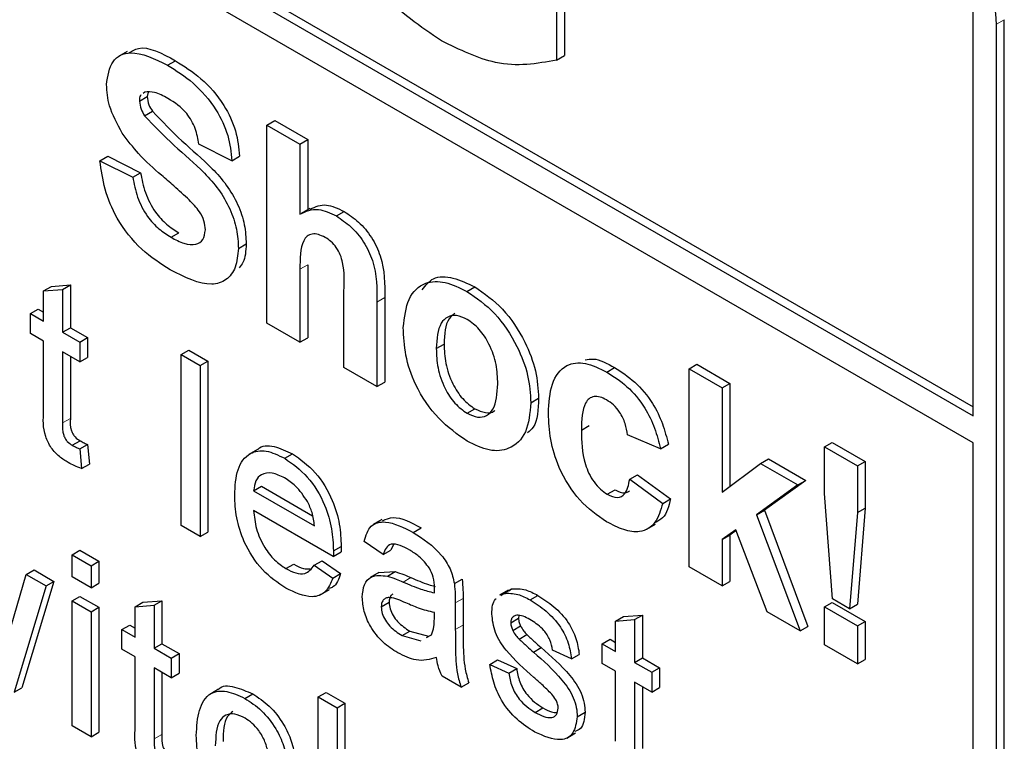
# Paper-space layout 'Blatt2' of a CAD drawing. Header units: millimetres. Extents: x 5 to 418, y 2 to 292.
# Tile 21 of 74: x 107.59 to 110.57, y 176.53 to 178.71. Entities that reach past the tile are written whole.
import ezdxf

# ---------------------------------------------------------------- set-up
doc = ezdxf.new("R2010")
doc.units = ezdxf.units.MM

psp = doc.layouts.new('Blatt2')

# ---------------------------------------------------------------- linework, layer by layer
at = {"color": 7, "linetype": 'Continuous', "lineweight": 25}
for p, q in [((101.5659, 182.686), (110.4754, 177.5426)), ((101.5423, 182.6724), (110.4754, 177.5154)), ((110.4754, 177.4337), (101.5423, 182.5907)), ((109.2158, 178.9731), (109.2158, 178.5905)), ((109.2394, 178.9867), (109.2394, 178.6041)), ((110.4754, 177.5154), (110.4754, 178.74)), ((110.5461, 174.8887), (110.5461, 178.6992)), ((110.5697, 174.9023), (110.5697, 178.7128)), ((107.9177, 178.6171), (107.8912, 178.6017)), ((109.2158, 178.5905), (109.2394, 178.6041)), ((108.0397, 178.5752), (108.0633, 178.5888)), ((107.9709, 178.4938), (107.9657, 178.4897)), ((107.9806, 178.4935), (107.9782, 178.4805)), ((107.9546, 178.4669), (107.9782, 178.4805)), ((107.97, 178.4224), (107.9936, 178.436)), ((108.3402, 178.394), (108.3638, 178.4076)), ((108.3638, 178.4076), (108.4635, 178.3501)), ((108.3402, 177.7952), (108.3402, 178.394)), ((108.3402, 178.394), (108.4399, 178.3365)), ((108.2338, 178.2865), (108.1341, 178.3364)), ((108.4399, 178.3365), (108.4635, 178.3501)), ((108.4399, 178.3365), (108.4399, 178.1246)), ((108.4635, 178.3501), (108.4635, 178.1384)), ((107.8349, 178.2865), (107.8585, 178.3001)), ((107.8349, 178.2865), (107.9347, 178.2366)), ((107.8585, 178.3001), (107.9582, 178.2502)), ((108.2338, 178.2865), (108.2574, 178.3001)), ((107.9347, 178.2366), (107.9582, 178.2502)), ((108.4702, 178.1423), (108.4437, 178.127)), ((108.5501, 178.1193), (108.5737, 178.1329)), ((108.0502, 178.0548), (108.0737, 178.0684)), ((108.2538, 178.0211), (108.2773, 178.0347)), ((108.4399, 177.958), (108.4399, 177.7377)), ((108.4635, 177.9716), (108.4635, 177.7513)), ((107.6649, 177.8928), (107.6885, 177.9065)), ((107.6649, 177.8928), (107.7223, 177.8974)), ((107.6649, 177.8009), (107.6649, 177.8928)), ((107.6885, 177.9065), (107.7459, 177.911)), ((107.7223, 177.8974), (107.7459, 177.911)), ((107.7223, 177.8974), (107.7223, 177.7677)), ((107.7459, 177.911), (107.7459, 177.7813)), ((108.5729, 177.6609), (108.5729, 177.8932)), ((108.9448, 177.8914), (108.9684, 177.905)), ((108.6962, 177.8723), (108.6962, 177.6169)), ((107.6247, 177.8241), (107.6483, 177.8377)), ((107.6483, 177.8377), (107.6649, 177.8281)), ((108.6726, 177.8587), (108.6726, 177.6033)), ((107.6247, 177.7644), (107.6247, 177.8241)), ((107.6247, 177.8241), (107.6649, 177.8009)), ((107.7223, 177.7677), (107.7459, 177.7813)), ((107.7459, 177.7813), (107.7976, 177.7515)), ((108.4399, 177.7377), (108.3402, 177.7952)), ((107.6649, 177.7412), (107.6247, 177.7644)), ((107.6649, 177.5291), (107.6649, 177.7412)), ((107.7223, 177.7677), (107.774, 177.7379)), ((107.774, 177.7379), (107.7976, 177.7515)), ((107.7976, 177.7515), (107.7976, 177.6918)), ((108.4399, 177.7377), (108.4635, 177.7513)), ((107.774, 177.7379), (107.774, 177.6782)), ((108.0806, 177.7001), (108.1042, 177.7137)), ((108.1042, 177.7137), (108.1616, 177.6806)), ((108.8521, 177.7185), (108.8757, 177.7321)), ((107.774, 177.6782), (107.7223, 177.708)), ((107.7223, 177.708), (107.7223, 177.4936)), ((107.7459, 177.6944), (107.7459, 177.5072)), ((107.774, 177.6782), (107.7976, 177.6918)), ((108.0806, 177.183), (108.0806, 177.7001)), ((108.0806, 177.7001), (108.138, 177.667)), ((108.138, 177.667), (108.1616, 177.6806)), ((108.138, 177.667), (108.138, 177.1498)), ((108.1616, 177.6806), (108.1616, 177.1634)), ((108.6726, 177.6033), (108.5729, 177.6609)), ((109.3678, 177.6472), (109.3914, 177.6609)), ((109.6166, 177.6572), (109.6402, 177.6708)), ((109.6166, 177.0584), (109.6166, 177.6572)), ((109.6166, 177.6572), (109.7163, 177.5996)), ((109.6402, 177.6708), (109.7399, 177.6132)), ((108.6726, 177.6033), (108.6962, 177.6169)), ((109.7163, 177.5996), (109.7399, 177.6132)), ((109.7163, 177.5996), (109.7163, 177.2842)), ((109.7399, 177.6132), (109.7399, 177.3019)), ((109.138, 177.5547), (109.1615, 177.5683)), ((108.9454, 177.5226), (108.9689, 177.5362)), ((109.2909, 177.4717), (109.3144, 177.4853)), ((109.5302, 177.4153), (109.4305, 177.4575)), ((107.7515, 177.426), (107.7751, 177.4396)), ((107.774, 177.4147), (107.7976, 177.4283)), ((107.774, 177.4147), (107.7798, 177.3557)), ((107.7976, 177.4283), (107.8033, 177.3693)), ((108.3116, 177.4133), (108.2851, 177.398)), ((109.5302, 177.4153), (109.5538, 177.4289)), ((110.0258, 177.421), (110.0493, 177.4346)), ((110.0258, 177.421), (110.1255, 177.3634)), ((110.0258, 177.2801), (110.0258, 177.421)), ((110.0493, 177.4346), (110.1491, 177.377)), ((110.4754, 174.9295), (110.4754, 177.4337)), ((108.3938, 177.3867), (108.4173, 177.4003)), ((109.8327, 177.3712), (109.8562, 177.3848)), ((109.8562, 177.3848), (109.9693, 177.3196)), ((107.7798, 177.3557), (107.8033, 177.3693)), ((109.7163, 177.2842), (109.8327, 177.3712)), ((109.8327, 177.3712), (109.9457, 177.306)), ((110.1255, 177.3634), (110.1491, 177.377)), ((110.1255, 177.3634), (110.1255, 177.2226)), ((110.1491, 177.377), (110.1491, 177.2362)), ((109.4371, 177.3232), (109.4607, 177.3368)), ((109.4607, 177.3368), (109.5604, 177.2639)), ((108.2999, 177.2884), (108.3235, 177.302)), ((108.3235, 177.302), (108.4782, 177.2127)), ((109.4371, 177.3232), (109.5368, 177.2503)), ((109.9457, 177.306), (109.8205, 177.2159)), ((109.9693, 177.3196), (109.8441, 177.2295)), ((109.9457, 177.306), (109.9693, 177.3196)), ((108.2999, 177.2884), (108.4837, 177.1823)), ((109.3692, 177.278), (109.3927, 177.2916)), ((110.0498, 176.9618), (110.0258, 177.2801)), ((109.5368, 177.2503), (109.5604, 177.2639)), ((110.1255, 177.2226), (110.1491, 177.2362)), ((110.1491, 177.2362), (110.1255, 176.9454)), ((108.5408, 177.0897), (108.2999, 177.2287)), ((109.8205, 177.2159), (109.8441, 177.2295)), ((109.8205, 177.2159), (109.9523, 176.8646)), ((109.8441, 177.2295), (109.9759, 176.8782)), ((110.1255, 177.2226), (110.1019, 176.9317)), ((108.138, 177.1498), (108.0806, 177.183)), ((108.6875, 177.2013), (108.661, 177.186)), ((108.7824, 177.1624), (108.806, 177.176)), ((109.4885, 177.1719), (109.515, 177.1873)), ((108.138, 177.1498), (108.1616, 177.1634)), ((109.7575, 177.1705), (109.7163, 177.1409)), ((109.7163, 177.1409), (109.7399, 177.1545)), ((109.7585, 177.1679), (109.7399, 177.1545)), ((109.7399, 177.1545), (109.7399, 177.0144)), ((109.8526, 176.9221), (109.7575, 177.1705)), ((108.5411, 177.1065), (108.5647, 177.1201)), ((108.6915, 177.0955), (108.6341, 177.1353)), ((108.7225, 177.1256), (108.7151, 177.1091)), ((109.7163, 177.1409), (109.7163, 177.0008)), ((107.7511, 177.0948), (107.7746, 177.1084)), ((107.7511, 177.0948), (107.8085, 177.0616)), ((107.7511, 177.0285), (107.7511, 177.0948)), ((107.7746, 177.1084), (107.832, 177.0752)), ((108.5408, 177.0897), (108.5644, 177.1033)), ((108.6915, 177.0955), (108.7151, 177.1091)), ((107.8085, 177.0616), (107.832, 177.0752)), ((107.8085, 177.0616), (107.8085, 176.9953)), ((107.832, 177.0752), (107.832, 177.0089)), ((108.3977, 177.0529), (108.4213, 177.0666)), ((108.483, 177.0634), (108.5066, 177.077)), ((108.483, 177.0634), (108.5393, 177.0243)), ((108.5066, 177.077), (108.5629, 177.0379)), ((109.7163, 177.0008), (109.6166, 177.0584)), ((107.5574, 176.8476), (107.6125, 177.0355)), ((107.6125, 177.0355), (107.636, 177.0491)), ((107.6125, 177.0355), (107.6724, 177.0009)), ((107.636, 177.0491), (107.696, 177.0145)), ((107.8085, 176.9953), (107.7511, 177.0285)), ((108.5393, 177.0243), (108.5629, 177.0379)), ((108.6788, 177.041), (108.6522, 177.0257)), ((108.6788, 177.0409), (108.728, 177.0439)), ((108.7044, 177.0302), (108.728, 177.0439)), ((107.6724, 177.0009), (107.5754, 176.679)), ((107.696, 177.0145), (107.599, 176.6926)), ((107.6724, 177.0009), (107.696, 177.0145)), ((107.8085, 176.9953), (107.832, 177.0089)), ((108.9069, 177.0076), (108.9305, 177.0212)), ((109.7163, 177.0008), (109.7399, 177.0144)), ((107.7511, 176.9555), (107.7746, 176.9691)), ((107.7746, 176.9691), (107.832, 176.936)), ((108.5032, 176.9746), (108.5297, 176.9899)), ((109.0698, 176.9876), (109.0433, 176.9723)), ((109.0475, 176.9719), (109.0559, 176.978)), ((109.0559, 176.978), (109.0795, 176.9916)), ((109.0711, 176.9855), (109.0795, 176.9916)), ((109.136, 176.9583), (109.1596, 176.9719)), ((107.7511, 176.9555), (107.8085, 176.9224)), ((107.7511, 176.5776), (107.7511, 176.9555)), ((107.9417, 176.9375), (107.9652, 176.9511)), ((107.9417, 176.9375), (107.9991, 176.942)), ((107.9417, 176.8455), (107.9417, 176.9375)), ((107.9652, 176.9511), (108.0227, 176.9557)), ((107.9991, 176.942), (108.0227, 176.9557)), ((107.9991, 176.942), (107.9991, 176.8123)), ((108.0227, 176.9557), (108.0227, 176.826)), ((108.6858, 176.9375), (108.7093, 176.9511)), ((108.9097, 176.9494), (108.9097, 176.8685)), ((108.9333, 176.963), (108.9333, 176.8821)), ((110.0258, 176.9373), (110.0493, 176.9509)), ((110.0258, 176.8222), (110.0258, 176.9373)), ((110.0258, 176.9373), (110.1255, 176.8797)), ((110.0493, 176.9509), (110.1491, 176.8934)), ((110.1019, 176.9317), (110.0498, 176.9618)), ((110.1019, 176.9317), (110.1255, 176.9454)), ((107.8085, 176.9224), (107.832, 176.936)), ((107.8085, 176.9224), (107.8085, 176.5445)), ((107.832, 176.936), (107.832, 176.5581)), ((108.8463, 176.9007), (108.8465, 176.9198)), ((109.1022, 176.9111), (109.1009, 176.9029)), ((109.3943, 176.8945), (109.4178, 176.9081)), ((109.4178, 176.9081), (109.4752, 176.9127)), ((109.4517, 176.8991), (109.4752, 176.9127)), ((109.4752, 176.9127), (109.4752, 176.783)), ((109.9523, 176.8646), (109.8526, 176.9221)), ((107.9015, 176.8687), (107.9251, 176.8823)), ((107.9251, 176.8823), (107.9417, 176.8727)), ((109.0773, 176.8893), (109.1009, 176.9029)), ((109.0833, 176.866), (109.1069, 176.8796)), ((109.3943, 176.8945), (109.4517, 176.8991)), ((109.3943, 176.8025), (109.3943, 176.8945)), ((109.4517, 176.8991), (109.4517, 176.7694)), ((109.9523, 176.8646), (109.9759, 176.8782)), ((110.1255, 176.8797), (110.1491, 176.8934)), ((110.1255, 176.8797), (110.1255, 176.7646)), ((110.1491, 176.8934), (110.1491, 176.7782)), ((107.9015, 176.809), (107.9015, 176.8687)), ((107.9015, 176.8687), (107.9417, 176.8455)), ((108.7486, 176.8504), (108.7721, 176.864)), ((108.7486, 176.8504), (108.805, 176.8349)), ((108.7721, 176.864), (108.8286, 176.8485)), ((108.8229, 176.8449), (108.8377, 176.8532)), ((109.1023, 176.8399), (109.1258, 176.8535)), ((107.9991, 176.8123), (108.0227, 176.826)), ((108.0227, 176.826), (108.0743, 176.7961)), ((109.3541, 176.8257), (109.3776, 176.8393)), ((109.3541, 176.7661), (109.3541, 176.8257)), ((109.3541, 176.8257), (109.3943, 176.8025)), ((109.3776, 176.8393), (109.3943, 176.8297)), ((110.1255, 176.7646), (110.0258, 176.8222)), ((107.9417, 176.7858), (107.9015, 176.809)), ((107.9991, 176.8123), (108.0508, 176.7825)), ((108.0508, 176.7825), (108.0743, 176.7961)), ((108.0743, 176.7961), (108.0743, 176.7365)), ((109.1457, 176.8004), (109.1693, 176.814)), ((109.2611, 176.78), (109.2036, 176.8065)), ((109.2611, 176.78), (109.2846, 176.7936)), ((107.9417, 176.5738), (107.9417, 176.7858)), ((108.0508, 176.7825), (108.0508, 176.7228)), ((109.0142, 176.7634), (109.0377, 176.777)), ((109.0142, 176.7634), (109.0716, 176.7369)), ((109.0377, 176.777), (109.0952, 176.7505)), ((109.3943, 176.7429), (109.3541, 176.7661)), ((109.4517, 176.7694), (109.4752, 176.783)), ((109.4517, 176.7694), (109.5034, 176.7396)), ((109.4752, 176.783), (109.5269, 176.7532)), ((110.1255, 176.7646), (110.1491, 176.7782)), ((108.0508, 176.7228), (107.9991, 176.7527)), ((107.9991, 176.7527), (107.9991, 176.5382)), ((108.0227, 176.7391), (108.0227, 176.5518)), ((108.0508, 176.7228), (108.0743, 176.7365)), ((109.0716, 176.7369), (109.0952, 176.7505)), ((109.3943, 176.5308), (109.3943, 176.7429)), ((109.5034, 176.7396), (109.5269, 176.7532)), ((109.5034, 176.7396), (109.5034, 176.6799)), ((109.5269, 176.7532), (109.5269, 176.6935)), ((108.9269, 176.6944), (108.8695, 176.7276)), ((108.9269, 176.6944), (108.9505, 176.708)), ((109.5034, 176.6799), (109.4517, 176.7097)), ((109.4517, 176.7097), (109.4517, 176.4953)), ((107.5754, 176.679), (107.599, 176.6926)), ((108.1936, 176.6881), (108.1671, 176.6727)), ((108.2734, 176.6606), (108.297, 176.6742)), ((108.4952, 176.6652), (108.5187, 176.6788)), ((108.5187, 176.6788), (108.5761, 176.6457)), ((109.4752, 176.6961), (109.4752, 176.5089)), ((109.5034, 176.6799), (109.5269, 176.6935)), ((108.4952, 176.1481), (108.4952, 176.6652)), ((108.4952, 176.6652), (108.5526, 176.6321)), ((108.5526, 176.6321), (108.5761, 176.6457)), ((108.5761, 176.6457), (108.5761, 176.4588)), ((108.5526, 176.6321), (108.5526, 176.4432)), ((109.1507, 176.6183), (109.1743, 176.6319)), ((109.2783, 176.6051), (109.3019, 176.6187)), ((107.8085, 176.5445), (107.7511, 176.5776)), ((107.8085, 176.5445), (107.832, 176.5581)), ((109.2468, 176.5407), (109.2733, 176.556))]:
    psp.add_line(p, q, dxfattribs=at)
at = {"color": 7, "linetype": 'Continuous', "lineweight": 18}
for p, q in [((110.5461, 178.6992), (110.5697, 178.7128)), ((108.4399, 177.958), (108.4635, 177.9716)), ((108.6726, 177.8587), (108.6962, 177.8723)), ((107.7223, 177.4936), (107.7459, 177.5072)), ((108.7516, 177.0125), (108.7752, 177.0261)), ((108.9097, 176.9494), (108.9333, 176.963)), ((108.9097, 176.8685), (108.9333, 176.8821)), ((107.9991, 176.5382), (108.0227, 176.5518))]:
    psp.add_line(p, q, dxfattribs=at)
at = {"color": 7, "linetype": 'Continuous', "lineweight": 25}
psp.add_arc((110.0344, 178.6759), 0.5123, 2.6055, 57.3945, dxfattribs=at)
for points, knots in [([(108.8676, 178.6489), (108.8047, 178.6917), (108.6793, 178.777), (108.5346, 178.9913), (108.4659, 179.2026), (108.4582, 179.3204), (108.4543, 179.3793)], [0, 0, 0, 0, 0.280091, 0.558748, 0.779191, 1, 1, 1, 1]), ([(109.2158, 178.5905), (109.1562, 178.5798), (109.0497, 178.5608), (108.9233, 178.622), (108.8676, 178.6489)], [0, 0, 0, 0, 0.558963, 1, 1, 1, 1]), ([(107.8549, 178.5164), (107.8589, 178.5424), (107.8668, 178.5944), (107.9371, 178.6255), (108.0007, 178.5943), (108.0397, 178.5752)], [0, 0, 0, 0, 0.279748, 0.559362, 1, 1, 1, 1]), ([(107.9211, 178.6109), (107.9307, 178.6172), (107.9669, 178.641), (108.0225, 178.6109), (108.0633, 178.5888)], [0, 0, 0, 0, 0.265194, 1, 1, 1, 1]), ([(108.0397, 178.5752), (108.0657, 178.5589), (108.1177, 178.5263), (108.1852, 178.4499), (108.2264, 178.3616), (108.2314, 178.3116), (108.2338, 178.2865)], [0, 0, 0, 0, 0.281015, 0.560109, 0.779825, 1, 1, 1, 1]), ([(108.0633, 178.5888), (108.0893, 178.5725), (108.1413, 178.5399), (108.2088, 178.4635), (108.25, 178.3752), (108.2549, 178.3252), (108.2574, 178.3001)], [0, 0, 0, 0, 0.281015, 0.560109, 0.779825, 1, 1, 1, 1]), ([(107.9028, 178.3695), (107.8875, 178.3974), (107.8602, 178.4473), (107.8565, 178.4953), (107.8549, 178.5164)], [0, 0, 0, 0, 0.559266, 1, 1, 1, 1]), ([(107.9598, 178.485), (107.9591, 178.4845), (107.9547, 178.4815), (107.9546, 178.4736), (107.9546, 178.4669)], [0, 0, 0, 0, 0.162945, 1, 1, 1, 1]), ([(108.0409, 178.4747), (108.027, 178.4822), (108.0021, 178.4956), (107.9804, 178.4944), (107.9709, 178.4938)], [0, 0, 0, 0, 0.560544, 1, 1, 1, 1]), ([(107.9546, 178.4669), (107.9556, 178.4586), (107.9573, 178.4436), (107.9661, 178.4289), (107.97, 178.4224)], [0, 0, 0, 0, 0.55848, 1, 1, 1, 1]), ([(107.9782, 178.4805), (107.9792, 178.4722), (107.9809, 178.4572), (107.9897, 178.4425), (107.9936, 178.436)], [0, 0, 0, 0, 0.55848, 1, 1, 1, 1]), ([(108.1341, 178.3364), (108.1315, 178.352), (108.1262, 178.383), (108.0937, 178.4412), (108.0609, 178.462), (108.0409, 178.4747)], [0, 0, 0, 0, 0.281521, 0.560305, 1, 1, 1, 1]), ([(107.9936, 178.436), (108.0231, 178.4053), (108.0822, 178.3436), (108.1605, 178.2799), (108.2187, 178.2143), (108.2535, 178.1549), (108.2747, 178.0917), (108.2765, 178.0537), (108.2773, 178.0347)], [0, 0, 0, 0, 0.249423, 0.500053, 0.625203, 0.750142, 0.874918, 1, 1, 1, 1]), ([(107.97, 178.4224), (107.9995, 178.3917), (108.0586, 178.33), (108.1369, 178.2663), (108.1952, 178.2007), (108.2299, 178.1413), (108.2511, 178.078), (108.2529, 178.0401), (108.2538, 178.0211)], [0, 0, 0, 0, 0.249423, 0.500053, 0.625203, 0.750142, 0.874918, 1, 1, 1, 1]), ([(108.0213, 178.2423), (107.9976, 178.2629), (107.9553, 178.2996), (107.9188, 178.3481), (107.9028, 178.3695)], [0, 0, 0, 0, 0.560768, 1, 1, 1, 1]), ([(108.0475, 177.9565), (108.0183, 177.9751), (107.9602, 178.0121), (107.8868, 178.1031), (107.8468, 178.2016), (107.8389, 178.2582), (107.8349, 178.2865)], [0, 0, 0, 0, 0.280715, 0.55934, 0.779309, 1, 1, 1, 1]), ([(107.9582, 178.2502), (107.9619, 178.2303), (107.9692, 178.1906), (107.9983, 178.1328), (108.0365, 178.0922), (108.0613, 178.0763), (108.0737, 178.0684)], [0, 0, 0, 0, 0.280582, 0.559152, 0.779251, 1, 1, 1, 1]), ([(107.9347, 178.2366), (107.9383, 178.2167), (107.9456, 178.177), (107.9747, 178.1192), (108.013, 178.0786), (108.0378, 178.0627), (108.0502, 178.0548)], [0, 0, 0, 0, 0.280582, 0.559152, 0.779251, 1, 1, 1, 1]), ([(108.1054, 178.1677), (108.0898, 178.1819), (108.0619, 178.2073), (108.0337, 178.2316), (108.0213, 178.2423)], [0, 0, 0, 0, 0.559956, 1, 1, 1, 1]), ([(108.154, 178.0775), (108.1533, 178.0864), (108.1518, 178.1043), (108.1337, 178.1385), (108.1162, 178.1566), (108.1054, 178.1677)], [0, 0, 0, 0, 0.279779, 0.559088, 1, 1, 1, 1]), ([(108.4399, 178.1246), (108.4576, 178.1329), (108.4893, 178.1478), (108.5315, 178.128), (108.5501, 178.1193)], [0, 0, 0, 0, 0.559408, 1, 1, 1, 1]), ([(108.4712, 178.1402), (108.4866, 178.1471), (108.5159, 178.1604), (108.555, 178.1418), (108.5737, 178.1329)], [0, 0, 0, 0, 0.522716, 1, 1, 1, 1]), ([(108.5737, 178.1329), (108.5884, 178.123), (108.6178, 178.1033), (108.6582, 178.0559), (108.6971, 177.9717), (108.6966, 177.9133), (108.6962, 177.8723)], [0, 0, 0, 0, 0.187232, 0.374201, 0.560543, 1, 1, 1, 1]), ([(108.5501, 178.1193), (108.5648, 178.1094), (108.5942, 178.0897), (108.6347, 178.0423), (108.6736, 177.9581), (108.673, 177.8997), (108.6726, 177.8587)], [0, 0, 0, 0, 0.187232, 0.374201, 0.560543, 1, 1, 1, 1]), ([(108.0502, 178.0548), (108.0633, 178.0478), (108.0896, 178.0338), (108.1241, 178.0302), (108.149, 178.0446), (108.1524, 178.0665), (108.154, 178.0775)], [0, 0, 0, 0, 0.281228, 0.561008, 0.781099, 1, 1, 1, 1]), ([(108.5157, 178.0547), (108.5089, 178.0581), (108.4953, 178.0649), (108.4765, 178.0659), (108.4608, 178.0595), (108.4402, 178.0301), (108.44, 177.99), (108.4399, 177.958)], [0, 0, 0, 0, 0.1252698, 0.2505047, 0.3756835, 0.5009631, 1, 1, 1, 1]), ([(108.5729, 177.8932), (108.574, 177.9206), (108.5754, 177.9548), (108.5631, 178.0016), (108.5503, 178.0242), (108.5338, 178.0431), (108.5218, 178.0508), (108.5157, 178.0547)], [0, 0, 0, 0, 0.500563, 0.625443, 0.750179, 0.874937, 1, 1, 1, 1]), ([(108.2538, 178.0211), (108.2518, 178.0012), (108.2478, 177.9613), (108.2185, 177.9228), (108.1543, 177.9025), (108.0915, 177.9343), (108.0475, 177.9565)], [0, 0, 0, 0, 0.186966, 0.374006, 0.560967, 1, 1, 1, 1]), ([(108.2773, 178.0347), (108.2762, 178.0138), (108.2745, 177.9842), (108.2601, 177.9675), (108.2558, 177.9626)], [0, 0, 0, 0, 0.705108, 1, 1, 1, 1]), ([(108.7524, 177.7822), (108.7559, 177.8128), (108.763, 177.8738), (108.8123, 177.9214), (108.8781, 177.9236), (108.9226, 177.9022), (108.9448, 177.8914)], [0, 0, 0, 0, 0.27995, 0.559147, 0.779424, 1, 1, 1, 1]), ([(108.8097, 177.8963), (108.8199, 177.9095), (108.8419, 177.938), (108.9022, 177.9365), (108.9463, 177.9155), (108.9684, 177.905)], [0, 0, 0, 0, 0.30151, 0.650518, 1, 1, 1, 1]), ([(108.9448, 177.8914), (108.9738, 177.8714), (109.0316, 177.8314), (109.0961, 177.733), (109.133, 177.6361), (109.1363, 177.5818), (109.138, 177.5547)], [0, 0, 0, 0, 0.279785, 0.5591242, 0.7793881, 1, 1, 1, 1]), ([(108.9684, 177.905), (108.9973, 177.885), (109.0551, 177.8451), (109.1197, 177.7466), (109.1566, 177.6497), (109.1599, 177.5954), (109.1615, 177.5683)], [0, 0, 0, 0, 0.279785, 0.5591242, 0.7793881, 1, 1, 1, 1]), ([(108.9454, 177.8067), (108.9345, 177.8117), (108.9129, 177.8217), (108.8856, 177.8154), (108.8566, 177.7886), (108.8539, 177.7474), (108.8521, 177.7185)], [0, 0, 0, 0, 0.1869853, 0.3738779, 0.5610219, 1, 1, 1, 1]), ([(108.9086, 177.8252), (108.9021, 177.8203), (108.879, 177.8026), (108.8771, 177.7617), (108.8757, 177.7321)], [0, 0, 0, 0, 0.278205, 1, 1, 1, 1]), ([(109.0382, 177.6119), (109.0375, 177.631), (109.036, 177.669), (109.0161, 177.7282), (108.9834, 177.7794), (108.9581, 177.7976), (108.9454, 177.8067)], [0, 0, 0, 0, 0.281043, 0.560553, 0.78042, 1, 1, 1, 1]), ([(108.9455, 177.4381), (108.9161, 177.459), (108.8574, 177.5005), (108.7885, 177.6), (108.7562, 177.6998), (108.7537, 177.7547), (108.7524, 177.7822)], [0, 0, 0, 0, 0.280145, 0.558899, 0.779053, 1, 1, 1, 1]), ([(108.8521, 177.7185), (108.8528, 177.6993), (108.8543, 177.6611), (108.8742, 177.6015), (108.9071, 177.5501), (108.9326, 177.5318), (108.9454, 177.5226)], [0, 0, 0, 0, 0.281015, 0.560464, 0.780394, 1, 1, 1, 1]), ([(108.8757, 177.7321), (108.8764, 177.7129), (108.8779, 177.6747), (108.8978, 177.6151), (108.9307, 177.5637), (108.9562, 177.5454), (108.9689, 177.5362)], [0, 0, 0, 0, 0.281015, 0.560464, 0.780394, 1, 1, 1, 1]), ([(109.3019, 177.6839), (109.3099, 177.6856), (109.3363, 177.6911), (109.3688, 177.6732), (109.3914, 177.6609)], [0, 0, 0, 0, 0.305493, 1, 1, 1, 1]), ([(109.1911, 177.5224), (109.1929, 177.5538), (109.1963, 177.6164), (109.2385, 177.6719), (109.3018, 177.6798), (109.3458, 177.6581), (109.3678, 177.6472)], [0, 0, 0, 0, 0.280707, 0.559643, 0.779504, 1, 1, 1, 1]), ([(109.3914, 177.6609), (109.412, 177.6477), (109.4531, 177.6215), (109.5054, 177.5591), (109.5382, 177.491), (109.5486, 177.4496), (109.5538, 177.4289)], [0, 0, 0, 0, 0.280457, 0.559337, 0.779383, 1, 1, 1, 1]), ([(109.3678, 177.6472), (109.3884, 177.6341), (109.4296, 177.6079), (109.4819, 177.5455), (109.5146, 177.4774), (109.525, 177.436), (109.5302, 177.4153)], [0, 0, 0, 0, 0.280457, 0.559337, 0.779383, 1, 1, 1, 1]), ([(108.9454, 177.5226), (108.9562, 177.5176), (108.9779, 177.5076), (109.0052, 177.514), (109.0339, 177.5416), (109.0364, 177.5829), (109.0382, 177.6119)], [0, 0, 0, 0, 0.18693, 0.373819, 0.560978, 1, 1, 1, 1]), ([(109.1615, 177.5683), (109.1604, 177.5343), (109.159, 177.4888), (109.1342, 177.4686), (109.1279, 177.4635)], [0, 0, 0, 0, 0.7467925, 1, 1, 1, 1]), ([(109.367, 177.5633), (109.3604, 177.5666), (109.3472, 177.5733), (109.3288, 177.5743), (109.3138, 177.5678), (109.2924, 177.5411), (109.2916, 177.5025), (109.2909, 177.4717)], [0, 0, 0, 0, 0.125319, 0.250544, 0.375796, 0.501063, 1, 1, 1, 1]), ([(109.4305, 177.4575), (109.4286, 177.4689), (109.4249, 177.4914), (109.4092, 177.5244), (109.3883, 177.5494), (109.3741, 177.5587), (109.367, 177.5633)], [0, 0, 0, 0, 0.280561, 0.559648, 0.7796, 1, 1, 1, 1]), ([(109.138, 177.5547), (109.1351, 177.5229), (109.1294, 177.4594), (109.0783, 177.4128), (109.0136, 177.4051), (108.9682, 177.4271), (108.9455, 177.4381)], [0, 0, 0, 0, 0.279924, 0.559367, 0.779516, 1, 1, 1, 1]), ([(108.9689, 177.5362), (108.9796, 177.5315), (109.001, 177.5219), (109.0217, 177.5238), (109.0285, 177.5306), (109.029, 177.5311)], [0, 0, 0, 0, 0.482219, 0.964333, 1, 1, 1, 1]), ([(107.7393, 177.3734), (107.7303, 177.379), (107.7123, 177.3901), (107.6864, 177.4171), (107.6616, 177.4693), (107.6636, 177.5044), (107.6649, 177.5291)], [0, 0, 0, 0, 0.187433, 0.373821, 0.559462, 1, 1, 1, 1]), ([(107.7459, 177.5072), (107.7452, 177.4952), (107.7443, 177.4801), (107.7532, 177.4599), (107.7619, 177.4479), (107.7698, 177.4429), (107.7751, 177.4396)], [0, 0, 0, 0, 0.499596, 0.625239, 0.750354, 1, 1, 1, 1]), ([(109.3671, 177.1947), (109.3391, 177.2141), (109.2831, 177.2528), (109.2223, 177.3514), (109.1946, 177.4447), (109.1923, 177.4965), (109.1911, 177.5224)], [0, 0, 0, 0, 0.279707, 0.558485, 0.778934, 1, 1, 1, 1]), ([(107.7223, 177.4936), (107.7216, 177.4816), (107.7207, 177.4665), (107.7296, 177.4463), (107.7383, 177.4343), (107.7462, 177.4293), (107.7515, 177.426)], [0, 0, 0, 0, 0.499596, 0.625239, 0.750354, 1, 1, 1, 1]), ([(109.2909, 177.4717), (109.2915, 177.438), (109.2923, 177.3958), (109.313, 177.3405), (109.3284, 177.3143), (109.3479, 177.292), (109.3621, 177.2827), (109.3692, 177.278)], [0, 0, 0, 0, 0.499313, 0.62455, 0.749763, 0.874784, 1, 1, 1, 1]), ([(107.7515, 177.426), (107.7557, 177.4237), (107.7632, 177.4196), (107.7707, 177.4162), (107.774, 177.4147)], [0, 0, 0, 0, 0.559965, 1, 1, 1, 1]), ([(107.7751, 177.4396), (107.7793, 177.4373), (107.7868, 177.4333), (107.7943, 177.4298), (107.7976, 177.4283)], [0, 0, 0, 0, 0.559965, 1, 1, 1, 1]), ([(108.3122, 177.4125), (108.3127, 177.4132), (108.3229, 177.4269), (108.3617, 177.4257), (108.3988, 177.4088), (108.4173, 177.4003)], [0, 0, 0, 0, 0.024421, 0.511721, 1, 1, 1, 1]), ([(108.2425, 177.2752), (108.244, 177.3025), (108.2468, 177.3567), (108.283, 177.4048), (108.3366, 177.4142), (108.3747, 177.3959), (108.3938, 177.3867)], [0, 0, 0, 0, 0.280748, 0.559775, 0.779666, 1, 1, 1, 1]), ([(108.3938, 177.3867), (108.4175, 177.3698), (108.465, 177.3361), (108.5156, 177.2515), (108.5383, 177.1725), (108.5401, 177.1285), (108.5411, 177.1065)], [0, 0, 0, 0, 0.2793662, 0.5583982, 0.7788851, 1, 1, 1, 1]), ([(108.4173, 177.4003), (108.4411, 177.3834), (108.4886, 177.3497), (108.5391, 177.2651), (108.5618, 177.1861), (108.5637, 177.1421), (108.5647, 177.1201)], [0, 0, 0, 0, 0.2793662, 0.5583982, 0.7788851, 1, 1, 1, 1]), ([(107.7798, 177.3557), (107.7723, 177.3583), (107.7589, 177.3629), (107.7453, 177.3702), (107.7393, 177.3734)], [0, 0, 0, 0, 0.560078, 1, 1, 1, 1]), ([(108.3935, 177.3272), (108.3807, 177.3334), (108.3551, 177.3457), (108.3242, 177.3405), (108.3046, 177.3203), (108.3015, 177.2991), (108.2999, 177.2884)], [0, 0, 0, 0, 0.28019, 0.559728, 0.779642, 1, 1, 1, 1]), ([(108.4626, 177.2556), (108.4512, 177.2727), (108.4307, 177.3031), (108.4049, 177.3198), (108.3935, 177.3272)], [0, 0, 0, 0, 0.558512, 1, 1, 1, 1]), ([(109.3692, 177.278), (109.3796, 177.2732), (109.4004, 177.2637), (109.4284, 177.2794), (109.4338, 177.3066), (109.4371, 177.3232)], [0, 0, 0, 0, 0.28016, 0.558978, 1, 1, 1, 1]), ([(108.3968, 176.9938), (108.3726, 177.0103), (108.3243, 177.0432), (108.2703, 177.1272), (108.2455, 177.2081), (108.2435, 177.2528), (108.2425, 177.2752)], [0, 0, 0, 0, 0.279952, 0.558661, 0.778994, 1, 1, 1, 1]), ([(109.3927, 177.2916), (109.4035, 177.2862), (109.4207, 177.2776), (109.4319, 177.2855), (109.4361, 177.2884)], [0, 0, 0, 0, 0.6281122, 1, 1, 1, 1]), ([(108.4837, 177.1823), (108.4822, 177.1958), (108.4795, 177.2199), (108.4678, 177.2447), (108.4626, 177.2556)], [0, 0, 0, 0, 0.560674, 1, 1, 1, 1]), ([(109.5368, 177.2503), (109.5305, 177.2293), (109.5179, 177.1874), (109.4731, 177.1604), (109.4192, 177.1675), (109.3845, 177.1857), (109.3671, 177.1947)], [0, 0, 0, 0, 0.280244, 0.559157, 0.779326, 1, 1, 1, 1]), ([(109.5604, 177.2639), (109.5549, 177.2416), (109.5465, 177.2075), (109.521, 177.1959), (109.5122, 177.1919)], [0, 0, 0, 0, 0.655166, 1, 1, 1, 1]), ([(108.2999, 177.2287), (108.3017, 177.2106), (108.3053, 177.1744), (108.3293, 177.1196), (108.3626, 177.0766), (108.386, 177.0608), (108.3977, 177.0529)], [0, 0, 0, 0, 0.280633, 0.559687, 0.779661, 1, 1, 1, 1]), ([(108.6893, 177.1977), (108.6997, 177.2022), (108.732, 177.2163), (108.7761, 177.1923), (108.806, 177.176)], [0, 0, 0, 0, 0.323837, 1, 1, 1, 1]), ([(108.6341, 177.1353), (108.6394, 177.1528), (108.6499, 177.1878), (108.7065, 177.2009), (108.7536, 177.177), (108.7824, 177.1624)], [0, 0, 0, 0, 0.28043, 0.559303, 1, 1, 1, 1]), ([(108.7824, 177.1624), (108.8123, 177.1433), (108.854, 177.1166), (108.8969, 177.0523), (108.9036, 177.0225), (108.9069, 177.0076)], [0, 0, 0, 0, 0.559253, 0.779195, 1, 1, 1, 1]), ([(108.5647, 177.1201), (108.5646, 177.117), (108.5645, 177.1114), (108.5644, 177.1058), (108.5644, 177.1033)], [0, 0, 0, 0, 0.559999, 1, 1, 1, 1]), ([(108.7721, 177.1087), (108.7623, 177.114), (108.7428, 177.1245), (108.7156, 177.1302), (108.6991, 177.1164), (108.694, 177.1025), (108.6915, 177.0955)], [0, 0, 0, 0, 0.2808547, 0.5597509, 0.7794996, 1, 1, 1, 1]), ([(108.5411, 177.1065), (108.541, 177.1034), (108.541, 177.0977), (108.5409, 177.0921), (108.5408, 177.0897)], [0, 0, 0, 0, 0.559999, 1, 1, 1, 1]), ([(108.8317, 177.0542), (108.8214, 177.0671), (108.8028, 177.0902), (108.7815, 177.103), (108.7721, 177.1087)], [0, 0, 0, 0, 0.557871, 1, 1, 1, 1]), ([(108.3977, 177.0529), (108.4076, 177.0479), (108.4274, 177.0378), (108.4612, 177.0346), (108.4748, 177.0525), (108.483, 177.0634)], [0, 0, 0, 0, 0.281282, 0.561906, 1, 1, 1, 1]), ([(108.4213, 177.0666), (108.4314, 177.0611), (108.4487, 177.0517), (108.4639, 177.0521), (108.4703, 177.0523)], [0, 0, 0, 0, 0.580827, 1, 1, 1, 1]), ([(108.5629, 177.0379), (108.5573, 177.0212), (108.5501, 176.9997), (108.5322, 176.9941), (108.5282, 176.9929)], [0, 0, 0, 0, 0.776004, 1, 1, 1, 1]), ([(108.6284, 176.9669), (108.6296, 176.9802), (108.6321, 177.0066), (108.6573, 177.0355), (108.6866, 177.0322), (108.7044, 177.0302)], [0, 0, 0, 0, 0.280458, 0.560983, 1, 1, 1, 1]), ([(108.7044, 177.0302), (108.7132, 177.0274), (108.7288, 177.0224), (108.7446, 177.0156), (108.7516, 177.0125)], [0, 0, 0, 0, 0.559918, 1, 1, 1, 1]), ([(108.728, 177.0439), (108.7367, 177.041), (108.7523, 177.036), (108.7682, 177.0292), (108.7752, 177.0261)], [0, 0, 0, 0, 0.559918, 1, 1, 1, 1]), ([(108.7752, 177.0261), (108.7931, 177.0182), (108.8181, 177.0072), (108.8423, 177.0009), (108.8491, 176.9991)], [0, 0, 0, 0, 0.7196387, 1, 1, 1, 1]), ([(108.8465, 176.9949), (108.8463, 177.0057), (108.846, 177.0247), (108.8361, 177.0452), (108.8317, 177.0542)], [0, 0, 0, 0, 0.561903, 1, 1, 1, 1]), ([(108.5393, 177.0243), (108.5328, 177.0092), (108.5199, 176.979), (108.4698, 176.9597), (108.4245, 176.9809), (108.3968, 176.9938)], [0, 0, 0, 0, 0.280613, 0.560833, 1, 1, 1, 1]), ([(108.7516, 177.0125), (108.7695, 177.0048), (108.8016, 176.991), (108.8326, 176.9831), (108.8463, 176.9797)], [0, 0, 0, 0, 0.560185, 1, 1, 1, 1]), ([(108.9069, 177.0076), (108.9079, 176.9965), (108.9097, 176.9767), (108.9097, 176.9577), (108.9097, 176.9494)], [0, 0, 0, 0, 0.5598174, 1, 1, 1, 1]), ([(108.9305, 177.0212), (108.9315, 177.0101), (108.9332, 176.9903), (108.9333, 176.9713), (108.9333, 176.963)], [0, 0, 0, 0, 0.5598174, 1, 1, 1, 1]), ([(108.7355, 176.7983), (108.7205, 176.8079), (108.6906, 176.8272), (108.6534, 176.8737), (108.6314, 176.9244), (108.6294, 176.9528), (108.6284, 176.9669)], [0, 0, 0, 0, 0.280815, 0.55969, 0.779696, 1, 1, 1, 1]), ([(108.7211, 176.9754), (108.7196, 176.9747), (108.7152, 176.9726), (108.7106, 176.9644), (108.7097, 176.9556), (108.7093, 176.9511)], [0, 0, 0, 0, 0.193903, 0.596991, 1, 1, 1, 1]), ([(108.8463, 176.9797), (108.8463, 176.9825), (108.8464, 176.9876), (108.8465, 176.9927), (108.8465, 176.9949)], [0, 0, 0, 0, 0.560023, 1, 1, 1, 1]), ([(109.0559, 176.978), (109.07, 176.9785), (109.0951, 176.9796), (109.1235, 176.9648), (109.136, 176.9583)], [0, 0, 0, 0, 0.5589377, 1, 1, 1, 1]), ([(109.0795, 176.9916), (109.0935, 176.9922), (109.1187, 176.9932), (109.1471, 176.9784), (109.1596, 176.9719)], [0, 0, 0, 0, 0.5589377, 1, 1, 1, 1]), ([(109.1596, 176.9719), (109.1757, 176.9615), (109.2078, 176.9407), (109.2508, 176.8957), (109.2772, 176.8411), (109.2821, 176.8095), (109.2846, 176.7936)], [0, 0, 0, 0, 0.280737, 0.560427, 0.77945, 1, 1, 1, 1]), ([(108.7601, 176.9491), (108.7438, 176.9565), (108.7233, 176.9659), (108.7016, 176.9651), (108.6929, 176.9601), (108.6869, 176.9509), (108.6862, 176.942), (108.6858, 176.9375)], [0, 0, 0, 0, 0.50028, 0.625326, 0.750269, 0.875147, 1, 1, 1, 1]), ([(108.6858, 176.9375), (108.6864, 176.931), (108.6876, 176.9179), (108.6977, 176.8968), (108.7175, 176.8705), (108.7358, 176.8587), (108.7486, 176.8504)], [0, 0, 0, 0, 0.186565, 0.373467, 0.560613, 1, 1, 1, 1]), ([(108.7093, 176.9511), (108.7099, 176.9446), (108.7112, 176.9315), (108.7213, 176.9104), (108.7411, 176.8841), (108.7593, 176.8723), (108.7721, 176.864)], [0, 0, 0, 0, 0.186565, 0.373467, 0.560613, 1, 1, 1, 1]), ([(108.8465, 176.9198), (108.8306, 176.9239), (108.8022, 176.9311), (108.773, 176.9436), (108.7601, 176.9491)], [0, 0, 0, 0, 0.55976, 1, 1, 1, 1]), ([(109.0199, 176.9157), (109.0209, 176.9342), (109.0219, 176.9538), (109.0329, 176.9614), (109.0336, 176.9619)], [0, 0, 0, 0, 0.941621, 1, 1, 1, 1]), ([(109.136, 176.9583), (109.1521, 176.9479), (109.1842, 176.9271), (109.2272, 176.8821), (109.2536, 176.8275), (109.2586, 176.7959), (109.2611, 176.78)], [0, 0, 0, 0, 0.280737, 0.560427, 0.77945, 1, 1, 1, 1]), ([(109.1473, 176.7239), (109.1182, 176.7493), (109.0818, 176.781), (109.0446, 176.8313), (109.0253, 176.8694), (109.0221, 176.8972), (109.0199, 176.9157)], [0, 0, 0, 0, 0.501321, 0.626592, 0.751817, 1, 1, 1, 1]), ([(109.1402, 176.8961), (109.1263, 176.9038), (109.1054, 176.9153), (109.0857, 176.9098), (109.0783, 176.9006), (109.0777, 176.893), (109.0773, 176.8893)], [0, 0, 0, 0, 0.4997698, 0.7490947, 0.8745923, 1, 1, 1, 1]), ([(108.8377, 176.8532), (108.8407, 176.861), (108.846, 176.8749), (108.8462, 176.8928), (108.8463, 176.9007)], [0, 0, 0, 0, 0.558995, 1, 1, 1, 1]), ([(108.9333, 176.8821), (108.9333, 176.8631), (108.9334, 176.8319), (108.9346, 176.7879), (108.9383, 176.7491), (108.9464, 176.7217), (108.9505, 176.708)], [0, 0, 0, 0, 0.340206, 0.560339, 0.780175, 1, 1, 1, 1]), ([(109.0773, 176.8893), (109.0777, 176.885), (109.0783, 176.8775), (109.0818, 176.8695), (109.0833, 176.866)], [0, 0, 0, 0, 0.559236, 1, 1, 1, 1]), ([(109.1009, 176.9029), (109.1012, 176.8986), (109.1019, 176.8911), (109.1054, 176.8831), (109.1069, 176.8796)], [0, 0, 0, 0, 0.559236, 1, 1, 1, 1]), ([(109.1069, 176.8796), (109.11, 176.8742), (109.1155, 176.8647), (109.1227, 176.8569), (109.1258, 176.8535)], [0, 0, 0, 0, 0.5590842, 1, 1, 1, 1]), ([(109.2036, 176.8065), (109.2016, 176.8168), (109.1975, 176.8374), (109.1741, 176.8738), (109.1531, 176.8877), (109.1402, 176.8961)], [0, 0, 0, 0, 0.280304, 0.560237, 1, 1, 1, 1]), ([(108.9097, 176.8685), (108.9098, 176.8495), (108.9099, 176.8183), (108.911, 176.7743), (108.9147, 176.7355), (108.9228, 176.7081), (108.9269, 176.6944)], [0, 0, 0, 0, 0.340206, 0.560339, 0.780175, 1, 1, 1, 1]), ([(109.0833, 176.866), (109.0864, 176.8606), (109.092, 176.8511), (109.0991, 176.8433), (109.1023, 176.8399)], [0, 0, 0, 0, 0.5590842, 1, 1, 1, 1]), ([(109.1258, 176.8535), (109.1339, 176.846), (109.1483, 176.8326), (109.1629, 176.8197), (109.1693, 176.814)], [0, 0, 0, 0, 0.559965, 1, 1, 1, 1]), ([(109.1023, 176.8399), (109.1103, 176.8324), (109.1248, 176.819), (109.1393, 176.8061), (109.1457, 176.8004)], [0, 0, 0, 0, 0.559965, 1, 1, 1, 1]), ([(108.8523, 176.7839), (108.8327, 176.7784), (108.7977, 176.7685), (108.7545, 176.7892), (108.7355, 176.7983)], [0, 0, 0, 0, 0.559971, 1, 1, 1, 1]), ([(109.1457, 176.8004), (109.1755, 176.7743), (109.2127, 176.7418), (109.252, 176.6913), (109.2675, 176.6625), (109.2769, 176.6324), (109.2778, 176.6142), (109.2783, 176.6051)], [0, 0, 0, 0, 0.500446, 0.625396, 0.750274, 0.875069, 1, 1, 1, 1]), ([(109.1693, 176.814), (109.1991, 176.788), (109.2363, 176.7554), (109.2756, 176.7049), (109.2911, 176.6761), (109.3005, 176.646), (109.3014, 176.6278), (109.3019, 176.6187)], [0, 0, 0, 0, 0.500446, 0.625396, 0.750274, 0.875069, 1, 1, 1, 1]), ([(108.8695, 176.7276), (108.8649, 176.7382), (108.8568, 176.7572), (108.8537, 176.7758), (108.8523, 176.7839)], [0, 0, 0, 0, 0.559697, 1, 1, 1, 1]), ([(109.1501, 176.5589), (109.1319, 176.5704), (109.0958, 176.5932), (109.0494, 176.6488), (109.0235, 176.7099), (109.0173, 176.7455), (109.0142, 176.7634)], [0, 0, 0, 0, 0.280739, 0.559297, 0.779311, 1, 1, 1, 1]), ([(109.0716, 176.7369), (109.0739, 176.7236), (109.0785, 176.6972), (109.1063, 176.6482), (109.1339, 176.6296), (109.1507, 176.6183)], [0, 0, 0, 0, 0.281314, 0.561069, 1, 1, 1, 1]), ([(109.0952, 176.7505), (109.0975, 176.7372), (109.1021, 176.7108), (109.1299, 176.6618), (109.1575, 176.6432), (109.1743, 176.6319)], [0, 0, 0, 0, 0.281314, 0.561069, 1, 1, 1, 1]), ([(108.1939, 176.6877), (108.1941, 176.688), (108.2034, 176.7017), (108.2427, 176.6978), (108.2789, 176.6821), (108.297, 176.6742)], [0, 0, 0, 0, 0.011465, 0.505148, 1, 1, 1, 1]), ([(109.2012, 176.6734), (109.1913, 176.6833), (109.1736, 176.7011), (109.1554, 176.7169), (109.1473, 176.7239)], [0, 0, 0, 0, 0.559788, 1, 1, 1, 1]), ([(108.1265, 176.5484), (108.128, 176.575), (108.1309, 176.628), (108.1632, 176.68), (108.2174, 176.6865), (108.2547, 176.6693), (108.2734, 176.6606)], [0, 0, 0, 0, 0.280838, 0.55968, 0.779579, 1, 1, 1, 1]), ([(108.297, 176.6742), (108.314, 176.6631), (108.3479, 176.6408), (108.3898, 176.5875), (108.4158, 176.5311), (108.4224, 176.4974), (108.4257, 176.4806)], [0, 0, 0, 0, 0.280267, 0.559439, 0.779535, 1, 1, 1, 1]), ([(109.2209, 176.6315), (109.2205, 176.6355), (109.2198, 176.6434), (109.2129, 176.6588), (109.2057, 176.6679), (109.2012, 176.6734)], [0, 0, 0, 0, 0.279757, 0.5598387, 1, 1, 1, 1]), ([(108.2734, 176.6606), (108.2904, 176.6495), (108.3243, 176.6272), (108.3662, 176.5739), (108.3923, 176.5175), (108.3988, 176.4838), (108.4021, 176.467)], [0, 0, 0, 0, 0.280267, 0.559439, 0.779535, 1, 1, 1, 1]), ([(108.2738, 176.6007), (108.2633, 176.6058), (108.2424, 176.6159), (108.2149, 176.6124), (108.187, 176.5857), (108.1852, 176.5453), (108.184, 176.517)], [0, 0, 0, 0, 0.187089, 0.37388, 0.56073, 1, 1, 1, 1]), ([(108.237, 176.6209), (108.2312, 176.6164), (108.2092, 176.5996), (108.2082, 176.5598), (108.2075, 176.5306)], [0, 0, 0, 0, 0.265832, 1, 1, 1, 1]), ([(109.1507, 176.6183), (109.1595, 176.6136), (109.177, 176.6042), (109.2003, 176.6007), (109.2173, 176.6097), (109.2197, 176.6243), (109.2209, 176.6315)], [0, 0, 0, 0, 0.281188, 0.560952, 0.781095, 1, 1, 1, 1]), ([(109.1743, 176.6319), (109.1832, 176.6268), (109.1981, 176.6183), (109.2115, 176.6178), (109.2169, 176.6176)], [0, 0, 0, 0, 0.596492, 1, 1, 1, 1]), ([(109.3019, 176.6187), (109.2999, 176.5991), (109.297, 176.5703), (109.2773, 176.5626), (109.271, 176.5602)], [0, 0, 0, 0, 0.679034, 1, 1, 1, 1]), ([(108.3447, 176.4935), (108.3419, 176.5054), (108.3361, 176.5292), (108.3176, 176.5619), (108.2957, 176.5865), (108.2811, 176.596), (108.2738, 176.6007)], [0, 0, 0, 0, 0.280213, 0.559476, 0.779649, 1, 1, 1, 1]), ([(109.2783, 176.6051), (109.2755, 176.5869), (109.27, 176.5503), (109.2219, 176.5265), (109.1773, 176.5466), (109.1501, 176.5589)], [0, 0, 0, 0, 0.279926, 0.560038, 1, 1, 1, 1]), ([(108.016, 176.418), (108.007, 176.4236), (107.989, 176.4347), (107.9631, 176.4617), (107.9383, 176.5139), (107.9403, 176.5491), (107.9417, 176.5738)], [0, 0, 0, 0, 0.187433, 0.373821, 0.559462, 1, 1, 1, 1]), ([(108.0227, 176.5518), (108.0219, 176.5398), (108.021, 176.5247), (108.0299, 176.5045), (108.0386, 176.4925), (108.0465, 176.4875), (108.0518, 176.4842)], [0, 0, 0, 0, 0.499596, 0.625239, 0.750354, 1, 1, 1, 1]), ([(107.9991, 176.5382), (107.9984, 176.5262), (107.9975, 176.5111), (108.0064, 176.4909), (108.0151, 176.4789), (108.023, 176.4739), (108.0282, 176.4706)], [0, 0, 0, 0, 0.499596, 0.625239, 0.750354, 1, 1, 1, 1]), ([(108.2735, 176.2694), (108.2497, 176.286), (108.2022, 176.3191), (108.1513, 176.4037), (108.1292, 176.4826), (108.1274, 176.5264), (108.1265, 176.5484)], [0, 0, 0, 0, 0.279595, 0.558341, 0.778834, 1, 1, 1, 1])]:
    psp.add_open_spline(points, degree=3, knots=knots, dxfattribs=at)

doc.saveas('drawing.dxf')
